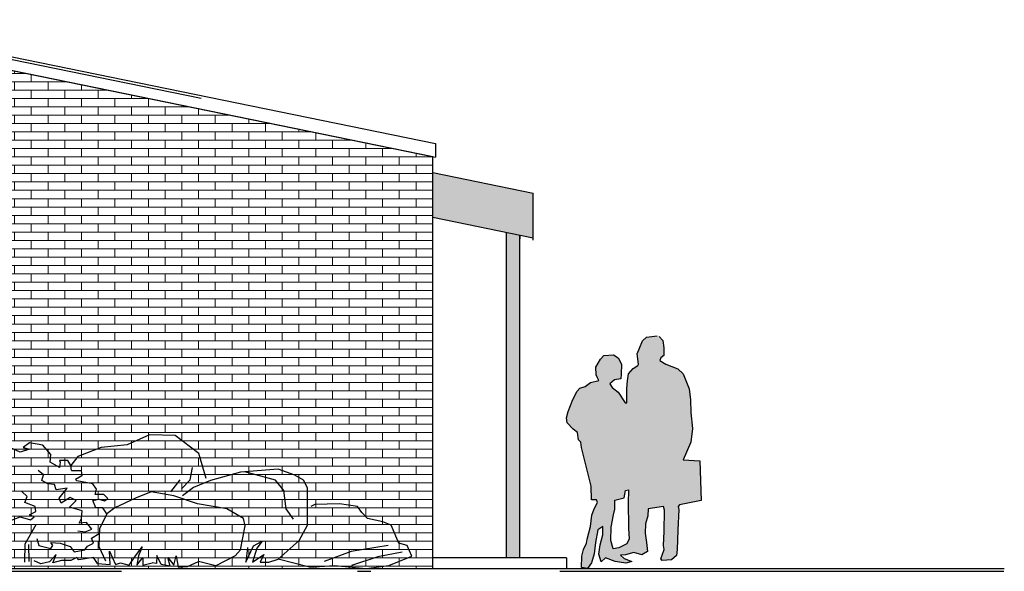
# Model space of a CAD drawing. Extents: x -73 to 183, y -4 to 85.
# Tile 88 of 98: x 112.56 to 119.92, y 1.22 to 5.35. Entities that reach past the tile are written whole.
import ezdxf

# ---------------------------------------------------------------- set-up
doc = ezdxf.new("R2010")
doc.units = 0
doc.header["$MEASUREMENT"] = 0
doc.linetypes.add('Strichlinie', pattern=[0.005644, 0.002822, -0.002822])
doc.linetypes.add('Strichpunktlinie', pattern=[0.006703, 0.003528, -0.001764, 0, -0.001411])
for name, color, linetype in [('Ost_Ansicht Schilderwerkstatt_5_A_1 Holz', 7, 'Continuous'), ('Ost_Ansicht Schilderwerkstatt_5_P_ZE_SYMBOL', 7, 'Continuous'), ('Ost_Ansicht Schilderwerkstatt_5_R_NT_DACH', 7, 'Continuous'), ('Ost_Ansicht Schilderwerkstatt_5_R_NT_FENSTER', 7, 'Continuous'), ('Ost_Ansicht Schilderwerkstatt_5_R_NT_STAHL', 7, 'Continuous'), ('Ost_Ansicht Schilderwerkstatt_5_R_TR_BODEN', 7, 'Continuous'), ('Ost_Ansicht Schilderwerkstatt_5_R_TR_HIDDEN', 7, 'Continuous'), ('Ost_Ansicht Schilderwerkstatt_5_Schraffuren', 7, 'Continuous')]:
    doc.layers.add(name, color=color, linetype=linetype)

msp = doc.modelspace()

# ---------------------------------------------------------------- hatches: boundary and pattern name
at = {"layer": 'Ost_Ansicht Schilderwerkstatt_5_P_ZE_SYMBOL', "linetype": 'Continuous', "lineweight": 13, "ltscale": 1000}
h = msp.add_hatch(color=7, dxfattribs=at)
h.paths.add_polyline_path([(117.3227, 2.981), (117.3359, 2.9778), (117.363, 2.947), (117.3713, 2.8919), (117.3706, 2.8355), (117.3491, 2.8163), (117.3414, 2.7977), (117.3866, 2.7702), (117.4756, 2.7337), (117.5152, 2.6971), (117.5611, 2.585), (117.5694, 2.5036), (117.5729, 2.4094), (117.5854, 2.2883), (117.5743, 2.1858), (117.5164, 2.0533), (117.6396, 2.0461), (117.6494, 1.7495), (117.4888, 1.7175), (117.4777, 1.704), (117.4832, 1.6822), (117.477, 1.5291), (117.4714, 1.3836), (117.4672, 1.3375), (117.4283, 1.3067), (117.3595, 1.301), (117.3491, 1.3144), (117.3748, 1.3823), (117.3678, 1.4131), (117.3744, 1.5185), (117.3762, 1.6777), (117.3687, 1.704), (117.2545, 1.6867), (117.2518, 1.6342), (117.2344, 1.5758), (117.2316, 1.5054), (117.2427, 1.4355), (117.2504, 1.3676), (117.2059, 1.3432), (117.1468, 1.3612), (117.0842, 1.3426), (117.0481, 1.3401), (117.0738, 1.3151), (117.1323, 1.2932), (117.0863, 1.2811), (117.0078, 1.2933), (116.9348, 1.3202), (116.9021, 1.2901), (116.8848, 1.3497), (116.8966, 1.4195), (116.916, 1.4919), (116.9167, 1.5566), (116.8785, 1.5316), (116.8618, 1.4368), (116.8514, 1.3522), (116.8298, 1.2843), (116.802, 1.2401), (116.7569, 1.2491), (116.7576, 1.333), (116.7715, 1.383), (116.7923, 1.4298), (116.7993, 1.4618), (116.8229, 1.5566), (116.8326, 1.6406), (116.8503, 1.6883), (116.8757, 1.736), (116.8681, 1.7546), (116.8298, 1.7546), (116.8285, 1.8578), (116.7562, 2.1474), (116.752, 2.1865), (116.7325, 2.2038), (116.727, 2.2595), (116.6943, 2.2832), (116.6491, 2.3319), (116.6443, 2.3672), (116.6554, 2.4146), (116.6915, 2.5062), (116.7228, 2.569), (116.7443, 2.5914), (116.784, 2.6023), (116.8243, 2.6331), (116.8868, 2.6465), (116.8764, 2.6683), (116.8667, 2.6894), (116.8625, 2.7471), (116.8987, 2.8073), (116.923, 2.8336), (116.996, 2.8407), (117.0293, 2.8182), (117.0557, 2.7695), (117.0537, 2.6952), (117.0502, 2.6613), (117.0029, 2.6523), (116.9689, 2.6215), (116.9848, 2.5965), (117.0293, 2.56), (117.0815, 2.4799), (117.0961, 2.4818), (117.0961, 2.5869), (117.0988, 2.644), (117.1072, 2.6978), (117.1433, 2.7369), (117.1781, 2.7586), (117.1816, 2.7708), (117.1711, 2.8477), (117.1906, 2.8894), (117.2108, 2.9438), (117.2427, 2.9714)], flags=0)
h.paths.add_polyline_path([(116.9772, 1.5509), (116.9744, 1.4496), (116.9916, 1.3874), (117.0342, 1.3971), (117.094, 1.4259), (117.112, 1.4624), (117.1065, 1.5406), (117.1044, 1.7444), (117.1072, 1.8155), (117.1072, 1.8296), (117.0856, 1.8257), (117.0759, 1.7687), (117.0043, 1.7533), (117.004, 1.6848), (116.9953, 1.6422)], flags=0)
at = {"layer": 'Ost_Ansicht Schilderwerkstatt_5_Schraffuren', "linetype": 'Continuous', "lineweight": 18, "ltscale": 1000}
h = msp.add_hatch(dxfattribs=at)
h.set_pattern_fill('MW_Verband__Läufer__DF_0005', color=9, style=0, pattern_type=2)
h.set_pattern_definition([(0, (74.019755, 1.320104), (0, 0.0625), []), (90, (74.01976, 1.3201), (-0.25, 0), [0.0625, -0.0625]), (90, (74.14476, 1.3826), (-0.25, 0), [0.0625, -0.0625])])
h.paths.add_polyline_path([(106.6548, 4.323), (106.6548, 1.9901), (106.6548, 1.2401), (115.6448, 1.2401), (115.6448, 1.9901), (115.6448, 4.323), (111.1498, 5.2448)], flags=0)
at = {"layer": 'Ost_Ansicht Schilderwerkstatt_5_Schraffuren', "linetype": 'Continuous', "lineweight": 13, "ltscale": 1000}
for points in [[(115.6448, 3.8683), (116.3948, 3.7145), (116.3948, 4.0494), (115.6448, 4.2032)], [(116.2948, 3.735), (116.1948, 3.7555), (116.1948, 1.3201), (116.2948, 1.3201)]]:
    msp.add_hatch(color=7, dxfattribs=at).paths.add_polyline_path(points, flags=0)

# ---------------------------------------------------------------- linework, layer by layer
at = {"layer": 'Ost_Ansicht Schilderwerkstatt_5_A_1 Holz', "linetype": 'Continuous', "ltscale": 1000}
for p, q in [((115.6448, 4.2032), (116.3948, 4.0494)), ((116.3948, 3.6973), (116.3948, 4.0494)), ((115.6448, 3.8683), (116.3948, 3.7145)), ((116.2948, 3.7273), (116.2948, 3.7073))]:
    msp.add_line(p, q, dxfattribs=at)
at = {"layer": 'Ost_Ansicht Schilderwerkstatt_5_P_ZE_SYMBOL', "linetype": 'Continuous', "ltscale": 1000}
for p, q in [((117.1906, 2.8894), (117.2108, 2.9438)), ((117.2108, 2.9438), (117.2427, 2.9714)), ((117.2427, 2.9714), (117.3227, 2.981)), ((117.3359, 2.9778), (117.363, 2.947)), ((117.363, 2.947), (117.3713, 2.8919)), ((117.1711, 2.8477), (117.1906, 2.8894)), ((117.3713, 2.8919), (117.3706, 2.8355)), ((116.8625, 2.7471), (116.8987, 2.8073)), ((116.8987, 2.8073), (116.923, 2.8336)), ((116.923, 2.8336), (116.996, 2.8407)), ((116.996, 2.8407), (117.0293, 2.8182)), ((117.0293, 2.8182), (117.0557, 2.7695)), ((117.1816, 2.7708), (117.1711, 2.8477)), ((117.3491, 2.8163), (117.3414, 2.7977)), ((117.3414, 2.7977), (117.3866, 2.7702)), ((117.3706, 2.8355), (117.3491, 2.8163)), ((116.8667, 2.6894), (116.8625, 2.7471)), ((117.0557, 2.7695), (117.0537, 2.6952)), ((117.1072, 2.6978), (117.1433, 2.7369)), ((117.1433, 2.7369), (117.1781, 2.7586)), ((117.1781, 2.7586), (117.1816, 2.7708)), ((117.3866, 2.7702), (117.4756, 2.7337)), ((117.4756, 2.7337), (117.5152, 2.6971)), ((116.8764, 2.6683), (116.8667, 2.6894)), ((116.8868, 2.6465), (116.8764, 2.6683)), ((117.0029, 2.6523), (116.9689, 2.6215)), ((117.0502, 2.6613), (117.0029, 2.6523)), ((117.0537, 2.6952), (117.0502, 2.6613)), ((117.0988, 2.644), (117.1072, 2.6978)), ((117.5152, 2.6971), (117.5611, 2.585)), ((116.7228, 2.569), (116.7443, 2.5914)), ((116.7443, 2.5914), (116.784, 2.6023)), ((116.784, 2.6023), (116.8243, 2.6331)), ((116.8243, 2.6331), (116.8868, 2.6465)), ((116.9689, 2.6215), (116.9848, 2.5965)), ((116.9848, 2.5965), (117.0293, 2.56)), ((117.0961, 2.5869), (117.0988, 2.644)), ((117.0961, 2.4818), (117.0961, 2.5869)), ((117.5611, 2.585), (117.5694, 2.5036)), ((116.6554, 2.4146), (116.6915, 2.5062)), ((116.6915, 2.5062), (116.7228, 2.569)), ((117.0293, 2.56), (117.0815, 2.4799)), ((117.5694, 2.5036), (117.5729, 2.4094)), ((117.0815, 2.4799), (117.0961, 2.4818)), ((116.6443, 2.3672), (116.6554, 2.4146)), ((116.6491, 2.3319), (116.6443, 2.3672)), ((117.5729, 2.4094), (117.5854, 2.2883)), ((116.6943, 2.2832), (116.6491, 2.3319)), ((116.727, 2.2595), (116.6943, 2.2832)), ((117.5854, 2.2883), (117.5743, 2.1858)), ((113.5279, 2.2401), (113.3608, 2.1676)), ((113.7197, 2.237), (113.5279, 2.2401)), ((113.896, 2.1018), (113.7197, 2.237)), ((116.7325, 2.2038), (116.727, 2.2595)), ((112.5611, 2.1112), (112.4668, 2.1551)), ((112.6319, 2.1814), (112.5847, 2.1463)), ((112.5847, 2.1463), (112.6319, 2.1331)), ((112.7321, 2.1638), (112.6319, 2.1814)), ((112.7911, 2.0936), (112.7321, 2.1638)), ((113.1659, 2.1468), (112.9918, 2.0795)), ((113.3608, 2.1676), (113.1659, 2.1468)), ((116.752, 2.1865), (116.7325, 2.2038)), ((116.7562, 2.1474), (116.752, 2.1865)), ((116.8285, 1.8578), (116.7562, 2.1474)), ((117.5743, 2.1858), (117.5164, 2.0533)), ((112.6319, 2.1331), (112.5611, 2.1112)), ((112.7852, 2.0366), (112.7911, 2.0936)), ((112.9918, 2.0795), (112.9405, 2.0119)), ((113.9526, 1.9136), (113.896, 2.1018)), ((112.856, 1.997), (112.7852, 2.0366)), ((112.9184, 2.0495), (112.8553, 2.0495)), ((112.8553, 2.0495), (112.8618, 2.0366)), ((112.8618, 2.0366), (112.856, 1.997)), ((112.9405, 2.0119), (112.9184, 2.0495)), ((112.9465, 1.9741), (112.9405, 2.0119)), ((113.8312, 1.9054), (113.8486, 1.9958)), ((117.5164, 2.0533), (117.6396, 2.0461)), ((117.6396, 2.0461), (117.6494, 1.7495)), ((112.7358, 1.941), (112.6969, 1.9741)), ((112.7247, 1.8996), (112.7358, 1.941)), ((112.9465, 1.9741), (113.0165, 1.9741)), ((113.0231, 1.9344), (112.9755, 1.9075)), ((113.0165, 1.9741), (113.0231, 1.9344)), ((114.2084, 1.9621), (113.984, 1.8984)), ((114.4897, 1.9854), (114.2084, 1.9621)), ((114.4695, 1.903), (114.2411, 1.9648)), ((114.6147, 1.9388), (114.4897, 1.9854)), ((114.6785, 1.903), (114.6147, 1.9388)), ((112.7692, 1.8748), (112.7247, 1.8996)), ((112.8192, 1.8706), (112.7692, 1.8748)), ((112.8303, 1.8293), (112.8192, 1.8706)), ((112.9137, 1.8417), (112.8303, 1.8293)), ((112.8526, 1.7672), (112.9137, 1.8417)), ((112.9857, 1.8961), (112.9755, 1.9075)), ((113.1036, 1.8741), (112.9857, 1.8961)), ((113.1331, 1.8346), (113.1036, 1.8741)), ((113.6881, 1.815), (113.7575, 1.9054)), ((113.7662, 1.8376), (113.8312, 1.9054)), ((113.8573, 1.8473), (113.7748, 1.7859)), ((113.984, 1.8984), (113.8573, 1.8473)), ((114.531, 1.8252), (114.4695, 1.903)), ((114.7092, 1.8435), (114.6785, 1.903)), ((114.7084, 1.5662), (114.7092, 1.8435)), ((116.8298, 1.7546), (116.8285, 1.8578)), ((112.6135, 1.7796), (112.5746, 1.8168)), ((112.5969, 1.7341), (112.6135, 1.7796)), ((112.8693, 1.7299), (112.8526, 1.7672)), ((112.936, 1.7713), (112.8693, 1.7299)), ((112.9804, 1.7506), (112.936, 1.7713)), ((113.1213, 1.7951), (113.1331, 1.8346)), ((113.1862, 1.7951), (113.1213, 1.7951)), ((113.2157, 1.7644), (113.1862, 1.7951)), ((113.4235, 1.7685), (113.2703, 1.696)), ((113.5418, 1.8152), (113.4235, 1.7685)), ((113.7089, 1.7841), (113.5418, 1.8152)), ((113.8856, 1.7246), (113.7089, 1.7841)), ((114.5494, 1.688), (114.531, 1.8252)), ((117.0043, 1.7533), (117.0759, 1.7687)), ((117.0759, 1.7687), (117.0856, 1.8257)), ((117.0856, 1.8257), (117.1072, 1.8296)), ((117.1072, 1.8155), (117.1044, 1.7444)), ((117.1072, 1.8296), (117.1072, 1.8155)), ((112.6747, 1.7051), (112.5969, 1.7341)), ((112.679, 1.6678), (112.6747, 1.7051)), ((112.9304, 1.701), (112.9804, 1.7506)), ((113.0249, 1.672), (112.9304, 1.701)), ((113.1036, 1.7512), (113.1508, 1.76)), ((113.1272, 1.6942), (113.1036, 1.7512)), ((113.1803, 1.6942), (113.1272, 1.6942)), ((113.1508, 1.76), (113.1921, 1.7469)), ((113.2098, 1.6503), (113.1803, 1.6942)), ((113.1921, 1.7469), (113.2157, 1.7644)), ((113.2703, 1.696), (113.2098, 1.6503)), ((114.1069, 1.688), (113.8856, 1.7246)), ((114.7645, 1.72), (114.7338, 1.7063)), ((114.9489, 1.7246), (114.7645, 1.72)), ((115.0834, 1.7059), (114.9489, 1.7246)), ((115.1146, 1.6593), (115.0834, 1.7059)), ((116.8681, 1.7546), (116.8298, 1.7546)), ((116.8503, 1.6883), (116.8757, 1.736)), ((116.8757, 1.736), (116.8681, 1.7546)), ((117.004, 1.6848), (117.0043, 1.7533)), ((117.1044, 1.7444), (117.1065, 1.5406)), ((117.3687, 1.704), (117.2545, 1.6867)), ((117.3762, 1.6777), (117.3687, 1.704)), ((117.4888, 1.7175), (117.4777, 1.704)), ((117.4777, 1.704), (117.4832, 1.6822)), ((117.6494, 1.7495), (117.4888, 1.7175)), ((112.4845, 1.5976), (112.5611, 1.6283)), ((112.5611, 1.6283), (112.6378, 1.6064)), ((112.6319, 1.6415), (112.679, 1.6678)), ((112.6673, 1.6283), (112.6319, 1.6415)), ((112.6378, 1.6064), (112.6673, 1.6283)), ((113.0193, 1.6141), (113.0249, 1.672)), ((113.2098, 1.6503), (113.1536, 1.5392)), ((114.2298, 1.6148), (114.1069, 1.688)), ((114.6047, 1.6102), (114.5494, 1.688)), ((115.1579, 1.6148), (115.1146, 1.6593)), ((116.8229, 1.5566), (116.8326, 1.6406)), ((116.8326, 1.6406), (116.8503, 1.6883)), ((116.9772, 1.5509), (116.9953, 1.6422)), ((116.9953, 1.6422), (117.004, 1.6848)), ((117.2518, 1.6342), (117.2344, 1.5758)), ((117.2545, 1.6867), (117.2518, 1.6342)), ((117.3744, 1.5185), (117.3762, 1.6777)), ((117.4832, 1.6822), (117.477, 1.5291)), ((112.5986, 1.4259), (112.6813, 1.5708)), ((113.0027, 1.581), (113.0193, 1.6141)), ((113.0583, 1.5851), (113.0027, 1.581)), ((113.0972, 1.5355), (113.0583, 1.5851)), ((114.2084, 1.3798), (114.2421, 1.5599)), ((114.2421, 1.5599), (114.2298, 1.6148)), ((114.6459, 1.4497), (114.7084, 1.5662)), ((115.2709, 1.5894), (115.1579, 1.6148)), ((115.3334, 1.5662), (115.2709, 1.5894)), ((115.3914, 1.4318), (115.3334, 1.5662)), ((116.7993, 1.4618), (116.8229, 1.5566)), ((116.9167, 1.5566), (116.8785, 1.5316)), ((116.916, 1.4919), (116.9167, 1.5566)), ((116.9744, 1.4496), (116.9772, 1.5509)), ((117.2344, 1.5758), (117.2316, 1.5054)), ((112.9916, 1.523), (113.0471, 1.5148)), ((113.0471, 1.5148), (113.0972, 1.5355)), ((113.0938, 1.4688), (113.1522, 1.502)), ((113.1536, 1.5392), (113.1486, 1.4057)), ((116.8785, 1.5316), (116.8618, 1.4368)), ((116.8966, 1.4195), (116.916, 1.4919)), ((117.1065, 1.5406), (117.112, 1.4624)), ((117.2316, 1.5054), (117.2427, 1.4355)), ((117.3678, 1.4131), (117.3744, 1.5185)), ((117.477, 1.5291), (117.4714, 1.3836)), ((112.596, 1.289), (112.5986, 1.4259)), ((112.628, 1.293), (112.6253, 1.42)), ((112.6853, 1.465), (112.7003, 1.4131)), ((112.7003, 1.4131), (112.7899, 1.3909)), ((112.8049, 1.4131), (112.7899, 1.4354)), ((112.7899, 1.4354), (112.8597, 1.4317)), ((112.7899, 1.3909), (112.8049, 1.4131)), ((112.8597, 1.4317), (112.9344, 1.4057)), ((112.9344, 1.4057), (112.9643, 1.3649)), ((113.044, 1.3798), (113.0639, 1.4094)), ((113.0639, 1.4094), (113.1088, 1.4317)), ((113.1088, 1.4317), (113.0938, 1.4688)), ((113.1486, 1.4057), (113.1984, 1.2982)), ((113.4176, 1.3278), (113.4723, 1.4035)), ((113.4723, 1.4035), (113.4467, 1.3368)), ((114.2473, 1.2891), (114.3042, 1.412)), ((114.2601, 1.3988), (114.2473, 1.2891)), ((114.3042, 1.412), (114.369, 1.4465)), ((114.369, 1.4465), (114.3306, 1.394)), ((114.4897, 1.31), (114.6459, 1.4497)), ((115.3115, 1.4135), (115.035, 1.3677)), ((115.4529, 1.4135), (115.3914, 1.4318)), ((115.4896, 1.3333), (115.4529, 1.4135)), ((116.7715, 1.383), (116.7923, 1.4298)), ((116.7923, 1.4298), (116.7993, 1.4618)), ((116.8618, 1.4368), (116.8514, 1.3522)), ((116.8848, 1.3497), (116.8966, 1.4195)), ((116.9916, 1.3874), (116.9744, 1.4496)), ((117.094, 1.4259), (117.0342, 1.3971)), ((117.112, 1.4624), (117.094, 1.4259)), ((117.2427, 1.4355), (117.2504, 1.3676)), ((117.3748, 1.3823), (117.3678, 1.4131)), ((112.8298, 1.3464), (112.78, 1.2908)), ((112.8049, 1.2833), (112.8298, 1.3464)), ((112.9643, 1.3649), (113.044, 1.3798)), ((113.2354, 1.2701), (113.2289, 1.3702)), ((113.2289, 1.3702), (113.2738, 1.2701)), ((113.3763, 1.2653), (113.4176, 1.3278)), ((113.4467, 1.3368), (113.4339, 1.2653)), ((113.582, 1.339), (113.5803, 1.2783)), ((113.6164, 1.2712), (113.582, 1.339)), ((113.7093, 1.2653), (113.7285, 1.3368)), ((113.7285, 1.3368), (113.7413, 1.251)), ((114.1684, 1.3357), (114.0231, 1.2605)), ((114.1684, 1.3357), (114.2084, 1.3798)), ((114.3306, 1.394), (114.2986, 1.2891)), ((114.2986, 1.2891), (114.3818, 1.3463)), ((114.3818, 1.3463), (114.3562, 1.2891)), ((115.035, 1.3677), (114.8321, 1.2945)), ((115.2342, 1.3292), (115.0365, 1.2634)), ((115.416, 1.3632), (115.2342, 1.3292)), ((115.3177, 1.2634), (115.4896, 1.3333)), ((116.7569, 1.2491), (116.7576, 1.333)), ((116.7576, 1.333), (116.7715, 1.383)), ((116.8514, 1.3522), (116.8298, 1.2843)), ((116.9021, 1.2901), (116.8848, 1.3497)), ((117.0342, 1.3971), (116.9916, 1.3874)), ((117.0842, 1.3426), (117.0481, 1.3401)), ((117.0481, 1.3401), (117.0738, 1.3151)), ((117.1468, 1.3612), (117.0842, 1.3426)), ((117.2059, 1.3432), (117.1468, 1.3612)), ((117.2504, 1.3676), (117.2059, 1.3432)), ((117.3491, 1.3144), (117.3748, 1.3823)), ((117.4672, 1.3375), (117.4283, 1.3067)), ((117.4714, 1.3836), (117.4672, 1.3375)), ((112.7152, 1.2759), (112.6654, 1.2982)), ((112.78, 1.2908), (112.7152, 1.2759)), ((112.8696, 1.3019), (112.8049, 1.2833)), ((112.9394, 1.3019), (112.8696, 1.3019)), ((112.9842, 1.3241), (112.9394, 1.3019)), ((112.9992, 1.3056), (112.9842, 1.3241)), ((113.1088, 1.3241), (112.9992, 1.3056)), ((113.1393, 1.2796), (113.1088, 1.3241)), ((113.1393, 1.2796), (113.2354, 1.2701)), ((113.2738, 1.2701), (113.3122, 1.2844)), ((113.3122, 1.2844), (113.3763, 1.2653)), ((113.4339, 1.2653), (113.4787, 1.3225)), ((113.4787, 1.3225), (113.4787, 1.2653)), ((113.4787, 1.2653), (113.5492, 1.2844)), ((113.5803, 1.2783), (113.5492, 1.2844)), ((113.6837, 1.2581), (113.6164, 1.2712)), ((113.6645, 1.3225), (113.7093, 1.2653)), ((113.6837, 1.2581), (113.6645, 1.3225)), ((113.7413, 1.251), (113.8123, 1.2564)), ((113.8123, 1.2564), (113.895, 1.2939)), ((114.0231, 1.2605), (113.895, 1.2939)), ((114.3562, 1.2891), (114.4202, 1.2891)), ((114.4202, 1.2891), (114.4897, 1.31)), ((114.724, 1.2517), (114.4897, 1.31)), ((114.724, 1.2517), (114.9115, 1.2634)), ((114.9115, 1.2634), (115.1459, 1.2401)), ((115.1459, 1.2401), (115.3177, 1.2634)), ((116.8298, 1.2843), (116.802, 1.2401)), ((116.9348, 1.3202), (116.9021, 1.2901)), ((117.0078, 1.2933), (116.9348, 1.3202)), ((117.0863, 1.2811), (117.0078, 1.2933)), ((117.0738, 1.3151), (117.1323, 1.2932)), ((117.1323, 1.2932), (117.0863, 1.2811)), ((117.3595, 1.301), (117.3491, 1.3144)), ((117.4283, 1.3067), (117.3595, 1.301)), ((116.802, 1.2401), (116.7569, 1.2491))]:
    msp.add_line(p, q, dxfattribs=at)
at = {"layer": 'Ost_Ansicht Schilderwerkstatt_5_R_NT_DACH', "linetype": 'Continuous', "ltscale": 1000}
for p, q in [((116.1948, 1.3201), (116.1948, 3.7555)), ((116.2948, 1.3201), (116.2948, 3.735))]:
    msp.add_line(p, q, dxfattribs=at)
at = {"layer": 'Ost_Ansicht Schilderwerkstatt_5_R_NT_FENSTER', "linetype": 'Continuous', "ltscale": 1000}
msp.add_line((115.6448, 1.9901), (115.6448, 4.323), dxfattribs=at)
at = {"layer": 'Ost_Ansicht Schilderwerkstatt_5_R_NT_STAHL', "linetype": 'Continuous', "ltscale": 1000}
for p, q in [((111.1498, 5.3469), (115.6648, 4.421)), ((111.1498, 5.2448), (115.6648, 4.3189)), ((115.6648, 4.421), (115.6648, 4.3189))]:
    msp.add_line(p, q, dxfattribs=at)
at = {"layer": 'Ost_Ansicht Schilderwerkstatt_5_R_TR_BODEN', "linetype": 'Continuous', "ltscale": 1000}
for p, q in [((116.6448, 1.3201), (115.6448, 1.3201)), ((116.6448, 1.3201), (116.6448, 1.2401)), ((115.6448, 1.2401), (119.9154, 1.2401))]:
    msp.add_line(p, q, dxfattribs=at)
at = {"layer": 'Ost_Ansicht Schilderwerkstatt_5_R_TR_BODEN', "linetype": 'Strichpunktlinie', "ltscale": 1000}
msp.add_line((102.987, 1.2201), (119.9123, 1.2201), dxfattribs=at)
at = {"layer": 'Ost_Ansicht Schilderwerkstatt_5_R_TR_HIDDEN', "linetype": 'Strichlinie', "ltscale": 1000}
msp.add_line((111.1498, 5.3269), (115.6448, 4.4051), dxfattribs=at)
at = {"layer": 'Ost_Ansicht Schilderwerkstatt_5_R_TR_HIDDEN', "linetype": 'Continuous', "ltscale": 1000}
for p, q in [((115.6448, 1.2401), (115.6448, 1.9901)), ((106.6548, 1.2401), (115.6448, 1.2401))]:
    msp.add_line(p, q, dxfattribs=at)
at = {"layer": 'Ost_Ansicht Schilderwerkstatt_5_Schraffuren', "color": 255, "linetype": 'Continuous', "lineweight": 18, "ltscale": 1000}
for p, q in [((115.6448, 4.323), (111.1498, 5.2448)), ((115.6448, 1.9901), (115.6448, 4.323)), ((116.3948, 4.0494), (115.6448, 4.2032)), ((115.6448, 4.2032), (115.6448, 3.8683)), ((116.3948, 3.7145), (116.3948, 4.0494)), ((115.6448, 3.8683), (116.3948, 3.7145)), ((116.2948, 3.735), (116.1948, 3.7555)), ((116.1948, 3.7555), (116.1948, 1.3201)), ((116.2948, 1.3201), (116.2948, 3.735)), ((115.6448, 1.2401), (115.6448, 1.9901)), ((116.1948, 1.3201), (116.2948, 1.3201)), ((106.6548, 1.2401), (115.6448, 1.2401))]:
    msp.add_line(p, q, dxfattribs=at)

doc.saveas('drawing.dxf')
